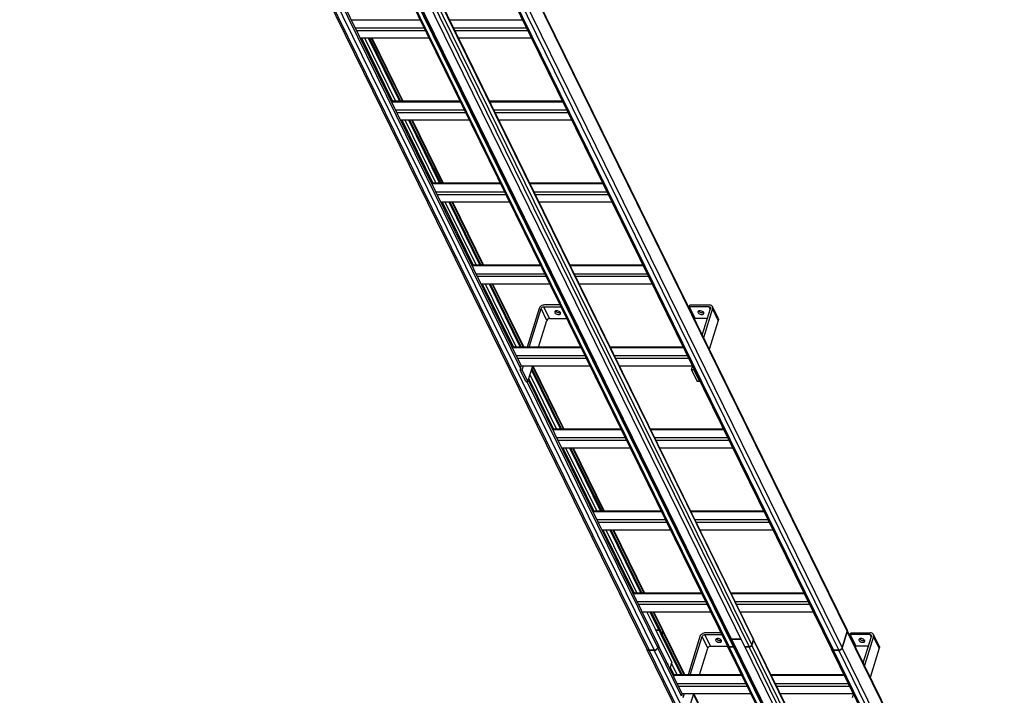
# Model space of a CAD drawing. Header units: millimetres. Extents: x 0 to 10500, y 0 to 14850.
# Tile 24 of 27: x 6319 to 8409, y 8972 to 10407. Entities that reach past the tile are written whole.
import ezdxf

# ---------------------------------------------------------------- set-up
doc = ezdxf.new("R2010")
doc.units = ezdxf.units.MM
doc.header["$LTSCALE"] = 968
doc.layers.add('50425684_600_new_view_3_BL5', color=7, linetype='CONTINUOUS')
doc.layers.add('50879501_600_new_view_3_BL6', color=7, linetype='CONTINUOUS')

# ---------------------------------------------------------------- blocks, each defined once
blk = doc.blocks.new('50425684_600_NEW_VIEW_3_BL5', base_point=(8529.5, 7731.5))
at = {"layer": '50425684_600_new_view_3_BL5', "color": 7, "linetype": 'Continuous'}
for p, q in [((7669.9, 9110.3), (7676.6, 9110.3)), ((7723.2, 9015.2), (7680.6, 9102)), ((7682.9, 9102), (7680.6, 9102)), ((7684.5, 9107.2), (7682.9, 9102)), ((7725.5, 9015.2), (7682.9, 9102)), ((7730.9, 9015.2), (7684.3, 9110)), ((7763.4, 9097), (7738.1, 9015.2)), ((7742.7, 9015.2), (7768, 9097)), ((7773.8, 9100.9), (7809.9, 9100.9)), ((7808, 9104.8), (7775, 9104.8)), ((7830.2, 9091.3), (7850.2, 9091.3)), ((8944.2, 6916.3), (7876.6, 9092)), ((8075.9, 9107.2), (8065.3, 9072.6)), ((9407.3, 6396.7), (8075.8, 9110)), ((8082.3, 9100.9), (8083.6, 9104.8)), ((8082.3, 9100.9), (8094.5, 9076.1)), ((8123.8, 9100.9), (8082.3, 9100.9)), ((8083.6, 9104.8), (8125, 9104.8)), ((8109.8, 9040.7), (8127.2, 9097)), ((8131.8, 9097), (8112.6, 9035)), ((8143.8, 9076.5), (8131.6, 9101.4)), ((7675.4, 9077.8), (7673.8, 9072.6)), ((7725.7, 8975.2), (7675.4, 9077.8)), ((7762.6, 9015.2), (7780.2, 9072.1)), ((7786, 9076.1), (7822.1, 9076.1)), ((8889.5, 6901), (7821.8, 9076.6)), ((7825.1, 9074.9), (7834.3, 9074.9)), ((7834.3, 9074.9), (7835, 9077.2)), ((7834.3, 9074.9), (8902, 6899.3)), ((7835, 9077.2), (8902.7, 6901.6)), ((7858.3, 9074.9), (8925.9, 6899.3)), ((7858.3, 9074.9), (7867.5, 9074.9)), ((7873.3, 9078.8), (7876.7, 9089.8)), ((8120.7, 9076.1), (8094.5, 9076.1)), ((8144, 9072.1), (8124.8, 9010.1)), ((8982.4, 6356.5), (7650.9, 9069.8)), ((7666.3, 9067.6), (7655.2, 9067.6)), ((9373.9, 6356.5), (8042.4, 9069.8)), ((8057.8, 9067.6), (8046.6, 9067.6)), ((7852, 9015.2), (7706.1, 9015.2)), ((8069.2, 9015.2), (7914.3, 9015.2)), ((7725.7, 8975.2), (7724.1, 8970.1)), ((7725.5, 8975.6), (7725.9, 8975.6)), ((7725.9, 8975.6), (7725.7, 8975.2)), ((7725.9, 8975.6), (7730.5, 8975.6)), ((7727.8, 8967), (7730.5, 8975.6)), ((7730.5, 8975.6), (7871.4, 8975.6)), ((7740, 8942.1), (7750.3, 8975.6)), ((7816.3, 8841.1), (7750.3, 8975.5)), ((7933.7, 8975.6), (8088.6, 8975.6)), ((8087, 8967), (8089.3, 8974.3))]:
    blk.add_line(p, q, dxfattribs=at)
at = {"layer": '50425684_600_new_view_3_BL5', "color": 9, "linetype": 'Continuous'}
for p, q in [((7729.6, 9015.2), (7684.5, 9107.2)), ((7780.2, 9072.1), (7768, 9097)), ((7786, 9076.1), (7773.8, 9100.9)), ((7830.2, 9091.3), (8897.8, 6915.7)), ((9407.4, 6393.9), (8075.9, 9107.2)), ((8123.8, 9100.9), (8126.6, 9095.2)), ((8144, 9072.1), (8131.8, 9097)), ((7724.1, 8970.1), (7673.8, 9072.6)), ((8892.8, 6899.3), (7825.1, 9074.9)), ((8935.1, 6899.3), (7867.5, 9074.9)), ((8940.9, 6903.2), (7873.3, 9078.8)), ((8944.3, 6914.1), (7876.7, 9089.8)), ((9376, 6401.7), (8065.3, 9072.6)), ((7684.9, 9007), (7655.2, 9067.6)), ((7686, 9027.5), (7666.3, 9067.6)), ((9378.1, 6354.2), (8046.6, 9067.6)), ((8087.5, 9007), (8057.8, 9067.6)), ((7708.9, 9015.2), (7700.3, 9032.7)), ((7715, 9015.2), (7702.7, 9040.3)), ((8997.8, 6354.2), (7686, 9027.5)), ((7852.7, 9013.7), (7706.8, 9013.7)), ((8069.9, 9013.7), (7915, 9013.7)), ((8986.7, 6354.2), (7684.9, 9007)), ((7861.2, 8996.4), (7715.3, 8996.4)), ((7863.9, 8990.8), (7718.1, 8990.8)), ((8078.4, 8996.4), (7923.5, 8996.4)), ((8081.1, 8990.8), (7926.2, 8990.8)), ((9389.3, 6354.2), (8087.5, 9007)), ((7815, 8841.1), (7749.8, 8974))]:
    blk.add_line(p, q, dxfattribs=at)
at = {"layer": '50425684_600_new_view_3_BL5', "color": 7, "linetype": 'Continuous'}
blk.add_arc((7830.2, 9089.1), 2.23, 90.0172, 93.5926, dxfattribs=at)
for points, knots in [([(7684.5, 9107.2), (7684.6, 9107.7), (7684.8, 9108.6), (7684.5, 9109.6), (7684.3, 9110)], [0, 0, 0, 0, 0.517394, 1, 1, 1, 1]), ([(7775, 9104.8), (7773.7, 9104.8), (7771.2, 9104.4), (7766.7, 9102.3), (7764.1, 9099.3), (7763.4, 9097)], [0, 0, 0, 0, 0.254892, 0.51963, 1, 1, 1, 1]), ([(7768, 9097), (7768.3, 9098.1), (7770.1, 9100.1), (7772.5, 9100.9), (7773.8, 9100.9)], [0, 0, 0, 0, 0.483018, 1, 1, 1, 1]), ([(7808.9, 9088.5), (7808.4, 9089.5), (7806.3, 9091.3), (7803.2, 9092.4), (7800.5, 9092.6), (7798.8, 9092.3), (7797.4, 9091.6), (7796.8, 9090.8), (7796.7, 9090.4)], [0, 0, 0, 0, 0.246028, 0.541304, 0.682984, 0.80778, 0.911745, 1, 1, 1, 1]), ([(7798.3, 9092), (7798.8, 9091.3), (7800.3, 9090), (7803, 9088.7), (7805.9, 9088.2), (7807.9, 9088.5), (7808.7, 9088.8)], [0, 0, 0, 0, 0.229758, 0.499972, 0.770202, 1, 1, 1, 1]), ([(7876.7, 9089.8), (7876.8, 9090.1), (7876.9, 9090.9), (7876.7, 9091.7), (7876.6, 9092)], [0, 0, 0, 0, 0.517394, 1, 1, 1, 1]), ([(8075.9, 9107.2), (8076.1, 9107.7), (8076.2, 9108.6), (8076, 9109.6), (8075.8, 9110)], [0, 0, 0, 0, 0.517394, 1, 1, 1, 1]), ([(8112.9, 9088.5), (8112.3, 9089.5), (8110.3, 9091.3), (8107.2, 9092.4), (8104.5, 9092.6), (8102.7, 9092.3), (8101.3, 9091.6), (8100.8, 9090.8), (8100.7, 9090.4)], [0, 0, 0, 0, 0.246028, 0.541304, 0.682984, 0.80778, 0.911745, 1, 1, 1, 1]), ([(8102.3, 9092), (8102.8, 9091.3), (8104.2, 9090), (8106.9, 9088.7), (8109.9, 9088.2), (8111.8, 9088.5), (8112.7, 9088.8)], [0, 0, 0, 0, 0.229758, 0.499972, 0.770202, 1, 1, 1, 1]), ([(8123.8, 9100.9), (8124.5, 9100.9), (8125.8, 9100.7), (8126.8, 9099.7), (8127.1, 9099.2)], [0, 0, 0, 0, 0.536347, 1, 1, 1, 1]), ([(8131.6, 9101.4), (8131.3, 9101.9), (8130.6, 9102.9), (8128.4, 9104.4), (8126.4, 9104.8), (8125, 9104.8)], [0, 0, 0, 0, 0.227728, 0.466834, 1, 1, 1, 1]), ([(8127.1, 9099.2), (8127.2, 9098.9), (8127.4, 9098.1), (8127.3, 9097.4), (8127.2, 9097)], [0, 0, 0, 0, 0.482606, 1, 1, 1, 1]), ([(8131.8, 9097), (8132, 9097.7), (8132.3, 9099.3), (8131.9, 9100.8), (8131.6, 9101.4)], [0, 0, 0, 0, 0.517394, 1, 1, 1, 1]), ([(7666.3, 9067.6), (7667.9, 9067.6), (7671.1, 9068.6), (7673.4, 9071.2), (7673.8, 9072.6)], [0, 0, 0, 0, 0.516982, 1, 1, 1, 1]), ([(7786, 9076.1), (7784.7, 9076.1), (7782.3, 9075.3), (7780.5, 9073.3), (7780.2, 9072.1)], [0, 0, 0, 0, 0.516982, 1, 1, 1, 1]), ([(7796.7, 9090.4), (7796.7, 9090.3), (7796.5, 9089.6), (7796.7, 9088.9), (7796.9, 9088.5)], [0, 0, 0, 0, 0.235666, 1, 1, 1, 1]), ([(7796.9, 9088.5), (7797.4, 9087.4), (7799.5, 9085.7), (7802.6, 9084.6), (7805.3, 9084.4), (7807.1, 9084.7), (7808.4, 9085.4), (7809, 9086.2), (7809.1, 9086.6)], [0, 0, 0, 0, 0.246028, 0.541304, 0.682984, 0.80778, 0.911745, 1, 1, 1, 1]), ([(7809.1, 9086.6), (7809.2, 9086.7), (7809.3, 9087.4), (7809.1, 9088), (7808.9, 9088.5)], [0, 0, 0, 0, 0.235666, 1, 1, 1, 1]), ([(7821.8, 9076.6), (7822.1, 9076.1), (7823.1, 9075.1), (7824.4, 9074.9), (7825.1, 9074.9)], [0, 0, 0, 0, 0.463653, 1, 1, 1, 1]), ([(7867.5, 9074.9), (7868.7, 9074.9), (7871.2, 9075.7), (7872.9, 9077.7), (7873.3, 9078.8)], [0, 0, 0, 0, 0.516982, 1, 1, 1, 1]), ([(8057.8, 9067.6), (8059.4, 9067.6), (8062.6, 9068.6), (8064.8, 9071.2), (8065.3, 9072.6)], [0, 0, 0, 0, 0.516982, 1, 1, 1, 1]), ([(8100.7, 9090.4), (8100.6, 9090.3), (8100.5, 9089.6), (8100.7, 9088.9), (8100.9, 9088.5)], [0, 0, 0, 0, 0.235666, 1, 1, 1, 1]), ([(8100.9, 9088.5), (8101.4, 9087.4), (8103.5, 9085.7), (8106.6, 9084.6), (8109.3, 9084.4), (8111, 9084.7), (8112.4, 9085.4), (8113, 9086.2), (8113.1, 9086.6)], [0, 0, 0, 0, 0.246028, 0.541304, 0.682984, 0.80778, 0.911745, 1, 1, 1, 1]), ([(8113.1, 9086.6), (8113.1, 9086.7), (8113.3, 9087.4), (8113.1, 9088), (8112.9, 9088.5)], [0, 0, 0, 0, 0.235666, 1, 1, 1, 1]), ([(8143.8, 9076.5), (8144.1, 9075.9), (8144.5, 9074.4), (8144.2, 9072.9), (8144, 9072.1)], [0, 0, 0, 0, 0.482606, 1, 1, 1, 1]), ([(7650.9, 9069.8), (7651.3, 9069.1), (7652.6, 9067.9), (7654.3, 9067.6), (7655.2, 9067.6)], [0, 0, 0, 0, 0.463653, 1, 1, 1, 1]), ([(8042.4, 9069.8), (8042.7, 9069.1), (8044, 9067.9), (8045.7, 9067.6), (8046.6, 9067.6)], [0, 0, 0, 0, 0.463653, 1, 1, 1, 1])]:
    blk.add_open_spline(points, degree=3, knots=knots, dxfattribs=at)
blk.add_open_spline([(7828.5, 9090.7), (7828.9, 9091), (7829.5, 9091.3), (7830.1, 9091.3)], degree=3, dxfattribs=at)
blk = doc.blocks.new('50879501_600_NEW_VIEW_3_BL6', base_point=(7197.4, 10459.4))
at = {"layer": '50879501_600_new_view_3_BL6', "color": 7, "linetype": 'Continuous'}
for p, q in [((6744.3, 11823.3), (8075.8, 9110)), ((6319.4, 11783.1), (7650.9, 9069.8)), ((6498, 11774.4), (7821.8, 9076.6)), ((7834.3, 9074.9), (6510.4, 11772.7)), ((7835, 9077.2), (6511.2, 11775)), ((7858.3, 9074.9), (6534.4, 11772.7)), ((6710.9, 11783.1), (8042.4, 9069.8)), ((6624.4, 11643.7), (7876.6, 9092)), ((6886.6, 10685.1), (7384.1, 9671.4)), ((7042.2, 10368), (7188.1, 10368)), ((7059.4, 10368), (7125.3, 10233.5)), ((7061.7, 10368), (7127.6, 10233.5)), ((7067, 10368), (7133, 10233.5)), ((7250.4, 10368), (7405.3, 10368)), ((7254.1, 10233.5), (7108.2, 10233.5)), ((7471.3, 10233.5), (7316.4, 10233.5)), ((7127.7, 10193.9), (7273.5, 10193.9)), ((7144.8, 10193.9), (7210.8, 10059.5)), ((7147.1, 10193.9), (7213.1, 10059.5)), ((7152.4, 10193.9), (7218.4, 10059.5)), ((7335.8, 10193.9), (7490.7, 10193.9)), ((7339.5, 10059.5), (7193.6, 10059.5)), ((7556.7, 10059.5), (7401.8, 10059.5)), ((7213.1, 10019.9), (7358.9, 10019.9)), ((7230.2, 10019.9), (7296.2, 9885.4)), ((7232.5, 10019.9), (7298.5, 9885.4)), ((7237.8, 10019.9), (7303.8, 9885.4)), ((7421.2, 10019.9), (7576.1, 10019.9)), ((7424.9, 9885.4), (7279, 9885.4)), ((7642.1, 9885.4), (7487.2, 9885.4)), ((7298.5, 9845.8), (7444.3, 9845.8)), ((7315.6, 9845.8), (7381.6, 9711.4)), ((7317.9, 9845.8), (7383.9, 9711.4)), ((7323.2, 9845.8), (7389.2, 9711.4)), ((7506.6, 9845.8), (7661.6, 9845.8)), ((7421.7, 9793.2), (7396.4, 9711.4)), ((7401, 9711.4), (7426.3, 9793.2)), ((7432.1, 9797.1), (7468.3, 9797.1)), ((7466.3, 9801), (7433.4, 9801)), ((7740.7, 9797.1), (7741.9, 9801)), ((7740.7, 9797.1), (7752.9, 9772.3)), ((7782.1, 9797.1), (7740.7, 9797.1)), ((7741.9, 9801), (7783.4, 9801)), ((7768.2, 9736.9), (7785.5, 9793.2)), ((7790.1, 9793.2), (7771, 9731.2)), ((7802.1, 9772.7), (7789.9, 9797.6)), ((7420.9, 9711.4), (7438.5, 9768.3)), ((7444.3, 9772.3), (7480.5, 9772.3)), ((7779.1, 9772.3), (7752.9, 9772.3)), ((7802.3, 9768.3), (7783.2, 9706.3)), ((7510.3, 9711.4), (7364.5, 9711.4)), ((7727.5, 9711.4), (7572.6, 9711.4)), ((7382.5, 9666.3), (7381.5, 9663.2)), ((7393.7, 9638.3), (7381.5, 9663.2)), ((7381.5, 9663.2), (7386.1, 9663.2)), ((7382.5, 9666.3), (7384.1, 9671.4)), ((7383.9, 9671.8), (7384.2, 9671.8)), ((7384.2, 9671.8), (7384.1, 9671.4)), ((7384.2, 9671.8), (7388.8, 9671.8)), ((7386.1, 9663.2), (7388.8, 9671.8)), ((7398.3, 9638.3), (7386.1, 9663.2)), ((7388.8, 9671.8), (7529.8, 9671.8)), ((7398.3, 9638.3), (7408.7, 9671.8)), ((7405.7, 9662.2), (7467, 9537.3)), ((7406.6, 9665.1), (7469.3, 9537.3)), ((7408.7, 9671.7), (7474.6, 9537.3)), ((7592, 9671.8), (7747, 9671.8)), ((7745.4, 9663.2), (7747.6, 9670.5)), ((7745.4, 9663.2), (7757.6, 9638.3)), ((7750, 9663.2), (7745.4, 9663.2)), ((7750.4, 9664.7), (7750, 9663.2)), ((7750, 9663.2), (7762.2, 9638.3)), ((7393.7, 9638.3), (7398.3, 9638.3)), ((7399.1, 9640.8), (7675.4, 9077.8)), ((7762.2, 9638.3), (7757.6, 9638.3)), ((7762.6, 9639.8), (7762.2, 9638.3)), ((7595.7, 9537.3), (7449.9, 9537.3)), ((7812.9, 9537.3), (7658, 9537.3)), ((7469.3, 9497.7), (7615.2, 9497.7)), ((7486.4, 9497.7), (7552.4, 9363.3)), ((7488.7, 9497.7), (7554.7, 9363.3)), ((7494.1, 9497.7), (7560.1, 9363.3)), ((7677.4, 9497.7), (7832.4, 9497.7)), ((7681.2, 9363.3), (7535.3, 9363.3)), ((7898.4, 9363.3), (7743.4, 9363.3)), ((7554.7, 9323.7), (7700.6, 9323.7)), ((7571.8, 9323.7), (7637.8, 9189.2)), ((7574.1, 9323.7), (7640.1, 9189.2)), ((7579.5, 9323.7), (7645.5, 9189.2)), ((7762.9, 9323.7), (7917.8, 9323.7)), ((7766.6, 9189.2), (7620.7, 9189.2)), ((7983.8, 9189.2), (7828.8, 9189.2)), ((7640.1, 9149.6), (7786, 9149.6)), ((7668.9, 9112.2), (7650.6, 9149.6)), ((7657.2, 9149.6), (7680.6, 9102)), ((7659.5, 9149.6), (7682.9, 9102)), ((7664.9, 9149.6), (7684.3, 9110)), ((7848.3, 9149.6), (8003.2, 9149.6)), ((7703.3, 9042.3), (7668.9, 9112.2)), ((7676.6, 9110.3), (7669.9, 9110.3)), ((7682.9, 9102), (7680.6, 9102)), ((7682.9, 9102), (7684.5, 9107.2)), ((7850.2, 9091.3), (7830.2, 9091.3)), ((8065.3, 9072.6), (8075.9, 9107.2)), ((7673.8, 9072.6), (7675.4, 9077.8)), ((7834.3, 9074.9), (7825.1, 9074.9)), ((7835, 9077.2), (7834.3, 9074.9)), ((7867.5, 9074.9), (7858.3, 9074.9)), ((7876.7, 9089.8), (7873.3, 9078.8)), ((7655.2, 9067.6), (7666.3, 9067.6)), ((8046.6, 9067.6), (8057.8, 9067.6)), ((7703.3, 9042.3), (7699.2, 9029.2))]:
    blk.add_line(p, q, dxfattribs=at)
at = {"layer": '50879501_600_new_view_3_BL6', "color": 9, "linetype": 'Continuous'}
for p, q in [((6744.4, 11820.5), (8075.9, 9107.2)), ((7830.2, 9091.3), (6506.3, 11789.1)), ((6501.2, 11772.7), (7825.1, 9074.9)), ((6543.6, 11772.7), (7867.5, 9074.9)), ((6715.1, 11780.9), (8046.6, 9067.6)), ((6726.3, 11780.9), (8026.5, 9131.3)), ((6733.8, 11786), (8065.3, 9072.6)), ((6367.3, 11691.9), (7655.2, 9067.6)), ((6373, 11703), (7666.3, 9067.6)), ((6614.7, 11643.7), (7873.3, 9078.8)), ((6623.4, 11643.7), (7876.7, 9089.8)), ((6883.7, 10682.6), (7382.5, 9666.3)), ((7169.4, 10406.1), (7023.6, 10406.1)), ((7177.9, 10388.8), (7032, 10388.8)), ((7386.6, 10406.1), (7231.7, 10406.1)), ((7395.1, 10388.8), (7240.2, 10388.8)), ((7180.6, 10383.2), (7034.8, 10383.2)), ((7045, 10368), (7111, 10233.5)), ((7051.1, 10368), (7117.1, 10233.5)), ((7065.8, 10368), (7131.8, 10233.5)), ((7397.8, 10383.2), (7242.9, 10383.2)), ((7254.8, 10232), (7109, 10232)), ((7472, 10232), (7317.1, 10232)), ((7263.3, 10214.8), (7117.4, 10214.8)), ((7266.1, 10209.2), (7120.2, 10209.2)), ((7480.5, 10214.8), (7325.6, 10214.8)), ((7483.3, 10209.2), (7328.3, 10209.2)), ((7130.5, 10193.9), (7196.4, 10059.5)), ((7136.6, 10193.9), (7202.5, 10059.5)), ((7151.2, 10193.9), (7217.2, 10059.5)), ((7340.2, 10058), (7194.4, 10058)), ((7557.5, 10058), (7402.5, 10058)), ((7348.7, 10040.7), (7202.8, 10040.7)), ((7351.5, 10035.1), (7205.6, 10035.1)), ((7565.9, 10040.7), (7411, 10040.7)), ((7568.7, 10035.1), (7413.7, 10035.1)), ((7215.9, 10019.9), (7281.9, 9885.4)), ((7222, 10019.9), (7288, 9885.4)), ((7236.6, 10019.9), (7302.6, 9885.4)), ((7425.7, 9883.9), (7279.8, 9883.9)), ((7434.1, 9866.7), (7288.2, 9866.7)), ((7642.9, 9883.9), (7487.9, 9883.9)), ((7651.3, 9866.7), (7496.4, 9866.7)), ((7436.9, 9861.1), (7291, 9861.1)), ((7301.3, 9845.8), (7367.3, 9711.4)), ((7307.4, 9845.8), (7373.4, 9711.4)), ((7322, 9845.8), (7388, 9711.4)), ((7654.1, 9861.1), (7499.2, 9861.1)), ((7438.5, 9768.3), (7426.3, 9793.2)), ((7444.3, 9772.3), (7432.1, 9797.1)), ((7782.1, 9797.1), (7785, 9791.4)), ((7802.3, 9768.3), (7790.1, 9793.2)), ((7511.1, 9709.9), (7365.2, 9709.9)), ((7728.3, 9709.9), (7573.3, 9709.9)), ((7519.5, 9692.6), (7373.7, 9692.6)), ((7522.3, 9687), (7376.4, 9687)), ((7736.7, 9692.6), (7581.8, 9692.6)), ((7739.5, 9687), (7584.6, 9687)), ((7408.2, 9670.2), (7473.4, 9537.3)), ((7396.2, 9638.3), (7673.8, 9072.6)), ((7400.2, 9644.3), (7452.7, 9537.3)), ((7402.6, 9651.9), (7458.8, 9537.3)), ((7596.5, 9535.8), (7450.6, 9535.8)), ((7813.7, 9535.8), (7658.8, 9535.8)), ((7604.9, 9518.6), (7459.1, 9518.6)), ((7607.7, 9513), (7461.8, 9513)), ((7822.1, 9518.6), (7667.2, 9518.6)), ((7824.9, 9513), (7670, 9513)), ((7472.1, 9497.7), (7538.1, 9363.3)), ((7478.2, 9497.7), (7544.2, 9363.3)), ((7492.8, 9497.7), (7558.8, 9363.3)), ((7681.9, 9361.8), (7536, 9361.8)), ((7690.4, 9344.5), (7544.5, 9344.5)), ((7899.1, 9361.8), (7744.2, 9361.8)), ((7907.6, 9344.5), (7752.6, 9344.5)), ((7693.1, 9338.9), (7547.2, 9338.9)), ((7557.5, 9323.7), (7623.5, 9189.2)), ((7563.6, 9323.7), (7629.6, 9189.2)), ((7578.2, 9323.7), (7644.2, 9189.2)), ((7910.3, 9338.9), (7755.4, 9338.9)), ((7767.3, 9187.7), (7621.4, 9187.7)), ((7984.5, 9187.7), (7829.6, 9187.7)), ((7775.8, 9170.5), (7629.9, 9170.5)), ((7778.5, 9164.9), (7632.7, 9164.9)), ((7993, 9170.5), (7838, 9170.5)), ((7995.7, 9164.9), (7840.8, 9164.9)), ((7663.7, 9149.6), (7684.5, 9107.2)), ((8026.5, 9131.3), (8057.8, 9067.6))]:
    blk.add_line(p, q, dxfattribs=at)
at = {"layer": '50879501_600_new_view_3_BL6', "color": 7, "linetype": 'Continuous'}
for points, knots in [([(7433.4, 9801), (7432.1, 9801), (7429.5, 9800.6), (7425.1, 9798.5), (7422.4, 9795.5), (7421.7, 9793.2)], [0, 0, 0, 0, 0.254892, 0.51963, 1, 1, 1, 1]), ([(7426.3, 9793.2), (7426.7, 9794.3), (7428.4, 9796.3), (7430.9, 9797.1), (7432.1, 9797.1)], [0, 0, 0, 0, 0.483018, 1, 1, 1, 1]), ([(7455.1, 9786.6), (7455, 9786.5), (7454.9, 9785.8), (7455.1, 9785.1), (7455.3, 9784.7)], [0, 0, 0, 0, 0.235666, 1, 1, 1, 1]), ([(7467.3, 9784.7), (7466.7, 9785.7), (7464.7, 9787.5), (7461.6, 9788.6), (7458.9, 9788.8), (7457.1, 9788.5), (7455.7, 9787.8), (7455.2, 9787), (7455.1, 9786.6)], [0, 0, 0, 0, 0.246028, 0.541304, 0.682984, 0.80778, 0.911745, 1, 1, 1, 1]), ([(7455.3, 9784.7), (7455.8, 9783.6), (7457.9, 9781.9), (7461, 9780.8), (7463.7, 9780.6), (7465.4, 9780.9), (7466.8, 9781.6), (7467.4, 9782.4), (7467.5, 9782.8)], [0, 0, 0, 0, 0.246028, 0.541304, 0.682984, 0.80778, 0.911745, 1, 1, 1, 1]), ([(7456.7, 9788.2), (7457.2, 9787.5), (7458.6, 9786.2), (7461.3, 9784.9), (7464.3, 9784.4), (7466.3, 9784.7), (7467.1, 9785)], [0, 0, 0, 0, 0.229758, 0.499972, 0.770202, 1, 1, 1, 1]), ([(7467.5, 9782.8), (7467.5, 9782.9), (7467.7, 9783.6), (7467.5, 9784.2), (7467.3, 9784.7)], [0, 0, 0, 0, 0.235666, 1, 1, 1, 1]), ([(7759, 9786.6), (7759, 9786.5), (7758.8, 9785.8), (7759, 9785.1), (7759.2, 9784.7)], [0, 0, 0, 0, 0.235666, 1, 1, 1, 1]), ([(7771.2, 9784.7), (7770.7, 9785.7), (7768.6, 9787.5), (7765.5, 9788.6), (7762.8, 9788.8), (7761.1, 9788.5), (7759.7, 9787.8), (7759.1, 9787), (7759, 9786.6)], [0, 0, 0, 0, 0.246028, 0.541304, 0.682984, 0.80778, 0.911745, 1, 1, 1, 1]), ([(7759.2, 9784.7), (7759.8, 9783.6), (7761.8, 9781.9), (7764.9, 9780.8), (7767.6, 9780.6), (7769.4, 9780.9), (7770.8, 9781.6), (7771.3, 9782.4), (7771.4, 9782.8)], [0, 0, 0, 0, 0.246028, 0.541304, 0.682984, 0.80778, 0.911745, 1, 1, 1, 1]), ([(7760.6, 9788.2), (7761.1, 9787.5), (7762.6, 9786.2), (7765.3, 9784.9), (7768.2, 9784.4), (7770.2, 9784.7), (7771, 9785)], [0, 0, 0, 0, 0.229758, 0.499972, 0.770202, 1, 1, 1, 1]), ([(7771.4, 9782.8), (7771.5, 9782.9), (7771.6, 9783.6), (7771.4, 9784.2), (7771.2, 9784.7)], [0, 0, 0, 0, 0.235666, 1, 1, 1, 1]), ([(7782.1, 9797.1), (7782.8, 9797.1), (7784.2, 9796.9), (7785.2, 9795.9), (7785.4, 9795.4)], [0, 0, 0, 0, 0.536347, 1, 1, 1, 1]), ([(7789.9, 9797.6), (7789.7, 9798.1), (7788.9, 9799.1), (7786.8, 9800.6), (7784.7, 9801), (7783.4, 9801)], [0, 0, 0, 0, 0.227728, 0.466834, 1, 1, 1, 1]), ([(7785.4, 9795.4), (7785.6, 9795.1), (7785.8, 9794.3), (7785.7, 9793.6), (7785.5, 9793.2)], [0, 0, 0, 0, 0.482606, 1, 1, 1, 1]), ([(7790.1, 9793.2), (7790.4, 9793.9), (7790.6, 9795.5), (7790.2, 9797), (7789.9, 9797.6)], [0, 0, 0, 0, 0.517394, 1, 1, 1, 1]), ([(7444.3, 9772.3), (7443.1, 9772.3), (7440.6, 9771.5), (7438.9, 9769.5), (7438.5, 9768.3)], [0, 0, 0, 0, 0.516982, 1, 1, 1, 1]), ([(7802.1, 9772.7), (7802.4, 9772.1), (7802.8, 9770.6), (7802.6, 9769.1), (7802.3, 9768.3)], [0, 0, 0, 0, 0.482606, 1, 1, 1, 1]), ([(7684.3, 9110), (7684.5, 9109.6), (7684.8, 9108.6), (7684.6, 9107.7), (7684.5, 9107.2)], [0, 0, 0, 0, 0.482606, 1, 1, 1, 1]), ([(7830.2, 9091.3), (7830, 9091.3), (7829.4, 9091.3), (7828.8, 9091), (7828.5, 9090.7)], [0, 0, 0, 0, 0.243811, 1, 1, 1, 1]), ([(7876.6, 9092), (7876.7, 9091.7), (7876.9, 9090.9), (7876.8, 9090.1), (7876.7, 9089.8)], [0, 0, 0, 0, 0.482606, 1, 1, 1, 1]), ([(8075.8, 9110), (8076, 9109.6), (8076.2, 9108.6), (8076.1, 9107.7), (8075.9, 9107.2)], [0, 0, 0, 0, 0.482606, 1, 1, 1, 1]), ([(7673.8, 9072.6), (7673.4, 9071.2), (7671.1, 9068.6), (7667.9, 9067.6), (7666.3, 9067.6)], [0, 0, 0, 0, 0.483018, 1, 1, 1, 1]), ([(7670.9, 9086.9), (7671, 9086.9), (7671.4, 9086.6), (7671.8, 9086.1), (7671.9, 9085.7)], [0, 0, 0, 0, 0.207363, 1, 1, 1, 1]), ([(7671.9, 9085.7), (7672, 9085.5), (7672.3, 9084.8), (7672.5, 9084), (7672.7, 9083.3)], [0, 0, 0, 0, 0.222721, 1, 1, 1, 1]), ([(7825.1, 9074.9), (7824.4, 9074.9), (7823.1, 9075.1), (7822.1, 9076.1), (7821.8, 9076.6)], [0, 0, 0, 0, 0.536347, 1, 1, 1, 1]), ([(7873.3, 9078.8), (7872.9, 9077.7), (7871.2, 9075.7), (7868.7, 9074.9), (7867.5, 9074.9)], [0, 0, 0, 0, 0.483018, 1, 1, 1, 1]), ([(8065.3, 9072.6), (8064.8, 9071.2), (8062.6, 9068.6), (8059.4, 9067.6), (8057.8, 9067.6)], [0, 0, 0, 0, 0.483018, 1, 1, 1, 1]), ([(7655.2, 9067.6), (7654.3, 9067.6), (7652.6, 9067.9), (7651.3, 9069.1), (7650.9, 9069.8)], [0, 0, 0, 0, 0.536347, 1, 1, 1, 1]), ([(8046.6, 9067.6), (8045.7, 9067.6), (8044, 9067.9), (8042.7, 9069.1), (8042.4, 9069.8)], [0, 0, 0, 0, 0.536347, 1, 1, 1, 1]), ([(7693.8, 9040.3), (7693.9, 9040.3), (7694.3, 9039.9), (7694.6, 9039.4), (7694.8, 9039)], [0, 0, 0, 0, 0.207363, 1, 1, 1, 1]), ([(7694.8, 9039), (7694.9, 9038.9), (7695.2, 9038.1), (7695.4, 9037.3), (7695.5, 9036.7)], [0, 0, 0, 0, 0.222721, 1, 1, 1, 1])]:
    blk.add_open_spline(points, degree=3, knots=knots, dxfattribs=at)

msp = doc.modelspace()

# ---------------------------------------------------------------- block references
at = {"layer": '50425684_600_new_view_3_BL5'}
msp.add_blockref('50425684_600_NEW_VIEW_3_BL5', (8529.5, 7731.5), dxfattribs=at)
at = {"layer": '50879501_600_new_view_3_BL6'}
msp.add_blockref('50879501_600_NEW_VIEW_3_BL6', (7197.4, 10459.4), dxfattribs=at)

doc.saveas('drawing.dxf')
